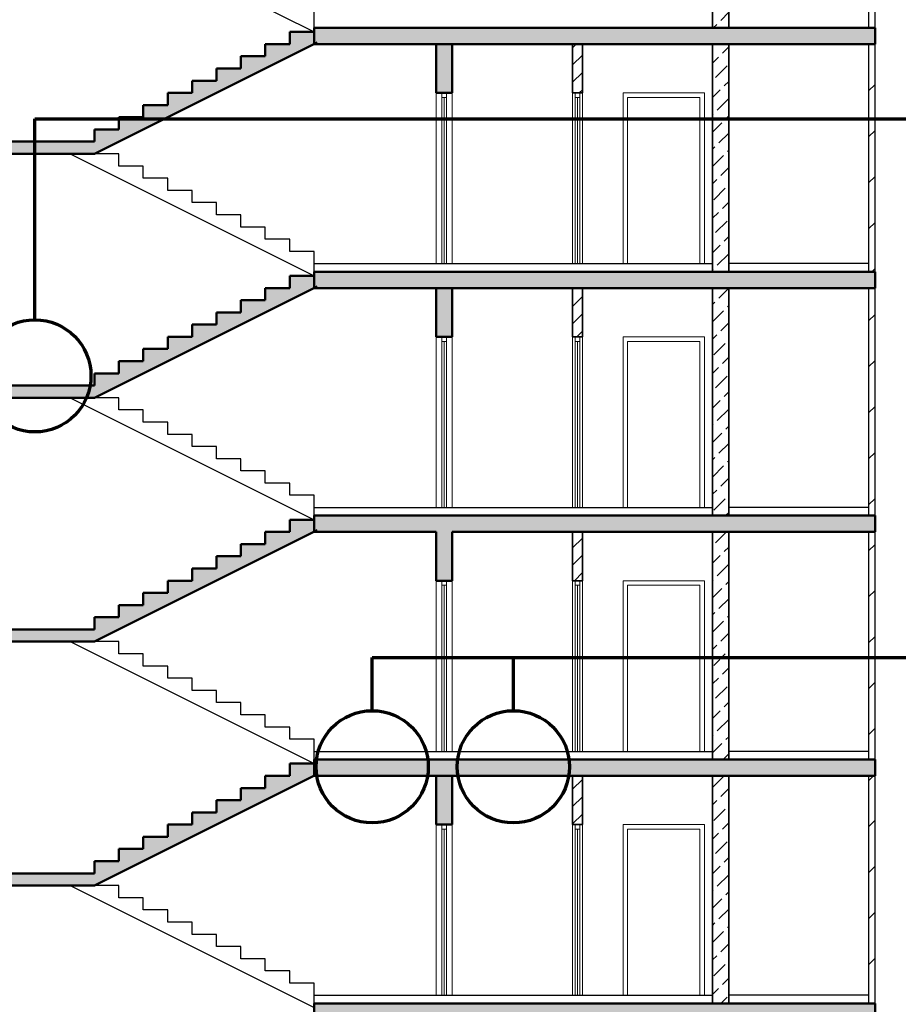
# Model space of a CAD drawing. Header units: millimetres. Extents: x -5898314 to 1055204, y -720802 to 1562611.
# Tile 126 of 256: x -339195 to -328389, y -63613 to -51502. Entities that reach past the tile are written whole.
import ezdxf

# ---------------------------------------------------------------- set-up
doc = ezdxf.new("R2010")
doc.units = ezdxf.units.MM
for name, color, linetype, lineweight in [('Standard', 7, 'Continuous', 25), ('Общий01', 7, 'Continuous', 13), ('Стена_ кирп. кладка не несущ', 7, 'Continuous', 35)]:
    doc.layers.add(name, color=color, linetype=linetype, lineweight=lineweight)
doc.layers.add('Стена_ бетон не несущ.', color=7, linetype='Continuous', lineweight=35, true_color=0xb4b496)
doc.layers.add('Стена_ бетон несущ.', color=7, linetype='Continuous', lineweight=70, true_color=0xb4b496)

# ---------------------------------------------------------------- blocks, each defined once
blk = doc.blocks.new('разрез1-1')
at = {"layer": 'Общий01', "linetype": 'Continuous', "lineweight": 25, "true_color": 0xf1f1f1, "transparency": 33554687}
for points in [[(-84466, -174217), (-84766, -174217), (-84766, -174367), (-85066, -174367), (-85066, -174517), (-85366, -174517), (-85366, -174667), (-85666, -174667), (-85666, -174817), (-85966, -174817), (-85966, -174967), (-86266, -174967), (-86266, -175117), (-86566, -175117), (-86566, -175267), (-86866, -175267), (-86866, -175417), (-87166, -175417), (-87166, -175567), (-88616, -175567), (-88616, -175717), (-87166, -175717), (-84426, -174347), (-84466, -174367)], [(-84466, -177217), (-84766, -177217), (-84766, -177367), (-85066, -177367), (-85066, -177517), (-85366, -177517), (-85366, -177667), (-85666, -177667), (-85666, -177817), (-85966, -177817), (-85966, -177967), (-86266, -177967), (-86266, -178117), (-86566, -178117), (-86566, -178267), (-86866, -178267), (-86866, -178417), (-87166, -178417), (-87166, -178567), (-88616, -178567), (-88616, -178717), (-87166, -178717), (-84426, -177347), (-84466, -177367)], [(-84466, -180217), (-84766, -180217), (-84766, -180367), (-85066, -180367), (-85066, -180517), (-85366, -180517), (-85366, -180667), (-85666, -180667), (-85666, -180817), (-85966, -180817), (-85966, -180967), (-86266, -180967), (-86266, -181117), (-86566, -181117), (-86566, -181267), (-86866, -181267), (-86866, -181417), (-87166, -181417), (-87166, -181567), (-88616, -181567), (-88616, -181717), (-87166, -181717), (-84426, -180347), (-84466, -180367)], [(-84466, -183217), (-84766, -183217), (-84766, -183367), (-85066, -183367), (-85066, -183517), (-85366, -183517), (-85366, -183667), (-85666, -183667), (-85666, -183817), (-85966, -183817), (-85966, -183967), (-86266, -183967), (-86266, -184117), (-86566, -184117), (-86566, -184267), (-86866, -184267), (-86866, -184417), (-87166, -184417), (-87166, -184567), (-88616, -184567), (-88616, -184717), (-87166, -184717), (-84426, -183347), (-84466, -183367)]]:
    blk.add_hatch(color=7, dxfattribs=at).paths.add_polyline_path(points)
at = {"layer": 'Общий01', "linetype": 'Continuous', "lineweight": 50, "true_color": 0xf1f1f1, "transparency": 33554687}
for points in [[(-77566, -174167), (-84466, -174167), (-84466, -174367), (-77566, -174367)], [(-77566, -174367), (-77566, -174167), (-84466, -174167), (-84466, -174367)], [(-82966, -174967), (-82766, -174967), (-82766, -174367), (-82966, -174367)], [(-77566, -177167), (-84466, -177167), (-84466, -177367), (-77566, -177367)], [(-77566, -177367), (-77566, -177167), (-84466, -177167), (-84466, -177367)], [(-82966, -177967), (-82766, -177967), (-82766, -177367), (-82966, -177367)], [(-77566, -180167), (-84466, -180167), (-84466, -180367), (-77566, -180367)], [(-77566, -180367), (-77566, -180167), (-84466, -180167), (-84466, -180367)], [(-77566, -183167), (-84466, -183167), (-84466, -183367), (-77566, -183367)], [(-77566, -183367), (-77566, -183167), (-84466, -183167), (-84466, -183367)], [(-77566, -186167), (-84466, -186167), (-84466, -186367), (-77566, -186367)], [(-77566, -186367), (-77566, -186167), (-84466, -186167), (-84466, -186367)]]:
    blk.add_hatch(color=7, dxfattribs=at).paths.add_polyline_path(points)
at = {"layer": 'Стена_ бетон несущ.', "linetype": 'Continuous', "lineweight": 25, "true_color": 0xf1f1f1, "transparency": 33554687}
for points in [[(-82966, -180967), (-82766, -180967), (-82766, -180367), (-82966, -180367)], [(-82966, -183967), (-82766, -183967), (-82766, -183367), (-82966, -183367)]]:
    blk.add_hatch(color=7, dxfattribs=at).paths.add_polyline_path(points)
at = {"layer": 'Standard', "color": 7, "linetype": 'Continuous', "lineweight": 13, "transparency": 33554687}
for p, q in [((-82966, -174967), (-82966, -177067)), ((-82894, -174967), (-82894, -175023)), ((-82838, -175023), (-82838, -174967)), ((-82766, -177067), (-82766, -174967)), ((-81286, -174967), (-81286, -177067)), ((-81254, -174967), (-81254, -175023)), ((-81198, -175023), (-81198, -174967)), ((-81166, -177067), (-81166, -174967)), ((-80666, -174967), (-80666, -177067)), ((-79666, -174967), (-80666, -174967)), ((-79666, -174967), (-79666, -177067)), ((-82894, -175023), (-82838, -175023)), ((-82894, -177067), (-82894, -175023)), ((-82866, -177066), (-82866, -175023)), ((-82838, -175023), (-82838, -177067)), ((-81254, -175023), (-81198, -175023)), ((-81254, -177067), (-81254, -175023)), ((-81226, -177066), (-81226, -175023)), ((-81198, -175023), (-81198, -177067)), ((-80610, -177067), (-80610, -175023)), ((-80610, -175023), (-79722, -175023)), ((-79722, -175023), (-79722, -177067)), ((-82966, -177967), (-82966, -180067)), ((-82894, -177967), (-82894, -178023)), ((-82894, -178023), (-82838, -178023)), ((-82894, -180067), (-82894, -178023)), ((-82866, -180066), (-82866, -178023)), ((-82838, -178023), (-82838, -177967)), ((-82838, -178023), (-82838, -180067)), ((-82766, -180067), (-82766, -177967)), ((-81286, -177967), (-81286, -180067)), ((-81254, -177967), (-81254, -178023)), ((-81254, -178023), (-81198, -178023)), ((-81254, -180067), (-81254, -178023)), ((-81226, -180066), (-81226, -178023)), ((-81198, -178023), (-81198, -177967)), ((-81198, -178023), (-81198, -180067)), ((-81166, -180067), (-81166, -177967)), ((-80666, -177967), (-80666, -180067)), ((-79666, -177967), (-80666, -177967)), ((-80610, -180067), (-80610, -178023)), ((-80610, -178023), (-79722, -178023)), ((-79722, -178023), (-79722, -180067)), ((-79666, -177967), (-79666, -180067)), ((-82966, -180967), (-82966, -183067)), ((-82894, -180967), (-82894, -181023)), ((-82894, -181023), (-82838, -181023)), ((-82894, -183067), (-82894, -181023)), ((-82866, -183066), (-82866, -181023)), ((-82838, -181023), (-82838, -180967)), ((-82838, -181023), (-82838, -183067)), ((-82766, -183067), (-82766, -180967)), ((-81286, -180967), (-81286, -183067)), ((-81254, -180967), (-81254, -181023)), ((-81254, -181023), (-81198, -181023)), ((-81254, -183067), (-81254, -181023)), ((-81226, -183066), (-81226, -181023)), ((-81198, -181023), (-81198, -180967)), ((-81198, -181023), (-81198, -183067)), ((-81166, -183067), (-81166, -180967)), ((-80666, -180967), (-80666, -183067)), ((-79666, -180967), (-80666, -180967)), ((-80610, -183067), (-80610, -181023)), ((-80610, -181023), (-79722, -181023)), ((-79722, -181023), (-79722, -183067)), ((-79666, -180967), (-79666, -183067)), ((-82966, -183967), (-82966, -186067)), ((-82894, -183967), (-82894, -184023)), ((-82894, -184023), (-82838, -184023)), ((-82894, -186067), (-82894, -184023)), ((-82866, -186066), (-82866, -184023)), ((-82838, -184023), (-82838, -183967)), ((-82838, -184023), (-82838, -186067)), ((-82766, -186067), (-82766, -183967)), ((-81286, -183967), (-81286, -186067)), ((-81254, -183967), (-81254, -184023)), ((-81254, -184023), (-81198, -184023)), ((-81254, -186067), (-81254, -184023)), ((-81226, -186066), (-81226, -184023)), ((-81198, -184023), (-81198, -183967)), ((-81198, -184023), (-81198, -186067)), ((-81166, -186067), (-81166, -183967)), ((-80666, -183967), (-80666, -186067)), ((-79666, -183967), (-80666, -183967)), ((-80610, -186067), (-80610, -184023)), ((-80610, -184023), (-79722, -184023)), ((-79722, -184023), (-79722, -186067)), ((-79666, -183967), (-79666, -186067))]:
    blk.add_line(p, q, dxfattribs=at)
at = {"layer": 'Standard', "color": 7, "linetype": 'Continuous', "lineweight": 25, "transparency": 33554687}
for p, q in [((-84466, -177067), (-79566, -177067)), ((-77646, -177067), (-79366, -177067)), ((-84466, -180067), (-79566, -180067)), ((-77646, -180067), (-79366, -180067)), ((-84466, -183067), (-79566, -183067)), ((-77646, -183067), (-79366, -183067)), ((-84466, -186067), (-79566, -186067)), ((-77646, -186067), (-79366, -186067))]:
    blk.add_line(p, q, dxfattribs=at)
at = {"layer": 'Общий01', "color": 7, "linetype": 'Continuous', "lineweight": 25, "transparency": 33554687}
for p, q in [((-87466, -172717), (-84466, -174217)), ((-84466, -174167), (-84466, -173917)), ((-87466, -175717), (-84466, -177217)), ((-86866, -175717), (-87166, -175717)), ((-86866, -175867), (-86866, -175717)), ((-86566, -175867), (-86866, -175867)), ((-86566, -176017), (-86566, -175867)), ((-86266, -176017), (-86566, -176017)), ((-86266, -176167), (-86266, -176017)), ((-85966, -176167), (-86266, -176167)), ((-85966, -176317), (-85966, -176167)), ((-85666, -176317), (-85966, -176317)), ((-85666, -176467), (-85666, -176317)), ((-85366, -176467), (-85666, -176467)), ((-85366, -176617), (-85366, -176467)), ((-85066, -176617), (-85366, -176617)), ((-85066, -176767), (-85066, -176617)), ((-84766, -176767), (-85066, -176767)), ((-84766, -176917), (-84766, -176767)), ((-84466, -176917), (-84766, -176917)), ((-84466, -177167), (-84466, -176917)), ((-87466, -178717), (-84466, -180217)), ((-86866, -178717), (-87166, -178717)), ((-86866, -178867), (-86866, -178717)), ((-86566, -178867), (-86866, -178867)), ((-86566, -179017), (-86566, -178867)), ((-86266, -179017), (-86566, -179017)), ((-86266, -179167), (-86266, -179017)), ((-85966, -179167), (-86266, -179167)), ((-85966, -179317), (-85966, -179167)), ((-85666, -179317), (-85966, -179317)), ((-85666, -179467), (-85666, -179317)), ((-85366, -179467), (-85666, -179467)), ((-85366, -179617), (-85366, -179467)), ((-85066, -179617), (-85366, -179617)), ((-85066, -179767), (-85066, -179617)), ((-84766, -179767), (-85066, -179767)), ((-84766, -179917), (-84766, -179767)), ((-84466, -179917), (-84766, -179917)), ((-84466, -180167), (-84466, -179917)), ((-87466, -181717), (-84466, -183217)), ((-86866, -181717), (-87166, -181717)), ((-86866, -181867), (-86866, -181717)), ((-86566, -181867), (-86866, -181867)), ((-86566, -182017), (-86566, -181867)), ((-86266, -182017), (-86566, -182017)), ((-86266, -182167), (-86266, -182017)), ((-85966, -182167), (-86266, -182167)), ((-85966, -182317), (-85966, -182167)), ((-85666, -182317), (-85966, -182317)), ((-85666, -182467), (-85666, -182317)), ((-85366, -182467), (-85666, -182467)), ((-85366, -182617), (-85366, -182467)), ((-85066, -182617), (-85366, -182617)), ((-85066, -182767), (-85066, -182617)), ((-84766, -182767), (-85066, -182767)), ((-84766, -182917), (-84766, -182767)), ((-84466, -182917), (-84766, -182917)), ((-84466, -183167), (-84466, -182917)), ((-87466, -184717), (-84466, -186217)), ((-86866, -184717), (-87166, -184717)), ((-86866, -184867), (-86866, -184717)), ((-86566, -184867), (-86866, -184867)), ((-86566, -185017), (-86566, -184867)), ((-86266, -185017), (-86566, -185017)), ((-86266, -185167), (-86266, -185017)), ((-85966, -185167), (-86266, -185167)), ((-85966, -185317), (-85966, -185167)), ((-85666, -185317), (-85966, -185317)), ((-85666, -185467), (-85666, -185317)), ((-85366, -185467), (-85666, -185467)), ((-85366, -185617), (-85366, -185467)), ((-85066, -185617), (-85366, -185617)), ((-85066, -185767), (-85066, -185617)), ((-84766, -185767), (-85066, -185767)), ((-84766, -185917), (-84766, -185767)), ((-84466, -185917), (-84766, -185917)), ((-84466, -186167), (-84466, -185917))]:
    blk.add_line(p, q, dxfattribs=at)
at = {"layer": 'Общий01', "color": 7, "linetype": 'Continuous', "lineweight": 50, "transparency": 33554687}
for p, q in [((-84466, -174217), (-84766, -174217)), ((-84766, -174217), (-84766, -174367)), ((-77566, -174167), (-84466, -174167)), ((-77566, -174167), (-84466, -174167)), ((-84466, -174167), (-84466, -174367)), ((-77566, -174367), (-77566, -174167)), ((-77566, -174367), (-77566, -174167)), ((-87166, -175717), (-84426, -174347)), ((-84766, -174367), (-85066, -174367)), ((-85066, -174367), (-85066, -174517)), ((-82966, -174367), (-84466, -174367)), ((-82966, -174367), (-84466, -174367)), ((-82966, -174367), (-82966, -174967)), ((-82766, -174367), (-82966, -174367)), ((-82766, -174367), (-82966, -174367)), ((-81286, -174367), (-82766, -174367)), ((-81286, -174367), (-82766, -174367)), ((-82766, -174967), (-82766, -174367)), ((-81166, -174367), (-81286, -174367)), ((-81166, -174367), (-81286, -174367)), ((-79566, -174367), (-81166, -174367)), ((-79566, -174367), (-81166, -174367)), ((-79366, -174367), (-79566, -174367)), ((-79366, -174367), (-79566, -174367)), ((-79361, -174367), (-79366, -174367)), ((-79361, -174367), (-79366, -174367)), ((-77651, -174367), (-79361, -174367)), ((-77651, -174367), (-79361, -174367)), ((-77646, -174367), (-77651, -174367)), ((-77646, -174367), (-77651, -174367)), ((-77566, -174367), (-77646, -174367)), ((-77566, -174367), (-77646, -174367)), ((-85066, -174517), (-85366, -174517)), ((-85366, -174517), (-85366, -174667)), ((-85366, -174667), (-85666, -174667)), ((-85666, -174667), (-85666, -174817)), ((-85666, -174817), (-85966, -174817)), ((-85966, -174817), (-85966, -174967)), ((-85966, -174967), (-86266, -174967)), ((-86266, -174967), (-86266, -175117)), ((-82966, -174967), (-82894, -174967)), ((-82894, -174967), (-82838, -174967)), ((-82838, -174967), (-82766, -174967)), ((-86266, -175117), (-86566, -175117)), ((-86566, -175117), (-86566, -175267)), ((-86566, -175267), (-86866, -175267)), ((-86866, -175267), (-86866, -175417)), ((-86866, -175417), (-87166, -175417)), ((-87166, -175417), (-87166, -175567)), ((-87166, -175567), (-87166, -175417)), ((-87166, -175567), (-88616, -175567)), ((-87166, -175717), (-88616, -175717)), ((-77566, -177167), (-84466, -177167)), ((-77566, -177167), (-84466, -177167)), ((-84466, -177167), (-84466, -177367)), ((-77566, -177367), (-77566, -177167)), ((-77566, -177367), (-77566, -177167)), ((-84466, -177217), (-84766, -177217)), ((-84766, -177217), (-84766, -177367)), ((-87166, -178717), (-84426, -177347)), ((-84766, -177367), (-85066, -177367)), ((-85066, -177367), (-85066, -177517)), ((-82966, -177367), (-84466, -177367)), ((-82966, -177367), (-84466, -177367)), ((-82966, -177367), (-82966, -177967)), ((-82766, -177367), (-82966, -177367)), ((-82766, -177367), (-82966, -177367)), ((-81286, -177367), (-82766, -177367)), ((-81286, -177367), (-82766, -177367)), ((-82766, -177967), (-82766, -177367)), ((-81166, -177367), (-81286, -177367)), ((-81166, -177367), (-81286, -177367)), ((-79566, -177367), (-81166, -177367)), ((-79566, -177367), (-81166, -177367)), ((-79366, -177367), (-79566, -177367)), ((-79366, -177367), (-79566, -177367)), ((-79361, -177367), (-79366, -177367)), ((-79361, -177367), (-79366, -177367)), ((-77651, -177367), (-79361, -177367)), ((-77651, -177367), (-79361, -177367)), ((-77646, -177367), (-77651, -177367)), ((-77646, -177367), (-77651, -177367)), ((-77566, -177367), (-77646, -177367)), ((-77566, -177367), (-77646, -177367)), ((-85066, -177517), (-85366, -177517)), ((-85366, -177517), (-85366, -177667)), ((-85366, -177667), (-85666, -177667)), ((-85666, -177667), (-85666, -177817)), ((-85666, -177817), (-85966, -177817)), ((-85966, -177817), (-85966, -177967)), ((-85966, -177967), (-86266, -177967)), ((-86266, -177967), (-86266, -178117)), ((-82966, -177967), (-82894, -177967)), ((-82894, -177967), (-82838, -177967)), ((-82838, -177967), (-82766, -177967)), ((-86266, -178117), (-86566, -178117)), ((-86566, -178117), (-86566, -178267)), ((-86566, -178267), (-86866, -178267)), ((-86866, -178267), (-86866, -178417)), ((-86866, -178417), (-87166, -178417)), ((-87166, -178417), (-87166, -178567)), ((-87166, -178567), (-87166, -178417)), ((-87166, -178567), (-88616, -178567)), ((-87166, -178717), (-88616, -178717)), ((-77566, -180167), (-84466, -180167)), ((-77566, -180167), (-84466, -180167)), ((-84466, -180167), (-84466, -180367)), ((-77566, -180367), (-77566, -180167)), ((-77566, -180367), (-77566, -180167)), ((-84466, -180217), (-84766, -180217)), ((-84766, -180217), (-84766, -180367)), ((-87166, -181717), (-84426, -180347)), ((-84766, -180367), (-85066, -180367)), ((-85066, -180367), (-85066, -180517)), ((-82966, -180367), (-84466, -180367)), ((-82966, -180367), (-84466, -180367)), ((-82966, -180367), (-82966, -180967)), ((-81286, -180367), (-82766, -180367)), ((-81286, -180367), (-82766, -180367)), ((-82766, -180967), (-82766, -180367)), ((-81166, -180367), (-81286, -180367)), ((-81166, -180367), (-81286, -180367)), ((-79566, -180367), (-81166, -180367)), ((-79566, -180367), (-81166, -180367)), ((-79366, -180367), (-79566, -180367)), ((-79366, -180367), (-79566, -180367)), ((-79361, -180367), (-79366, -180367)), ((-79361, -180367), (-79366, -180367)), ((-77651, -180367), (-79361, -180367)), ((-77651, -180367), (-79361, -180367)), ((-77646, -180367), (-77651, -180367)), ((-77646, -180367), (-77651, -180367)), ((-77566, -180367), (-77646, -180367)), ((-77566, -180367), (-77646, -180367)), ((-85066, -180517), (-85366, -180517)), ((-85366, -180517), (-85366, -180667)), ((-85366, -180667), (-85666, -180667)), ((-85666, -180667), (-85666, -180817)), ((-85666, -180817), (-85966, -180817)), ((-85966, -180817), (-85966, -180967)), ((-85966, -180967), (-86266, -180967)), ((-86266, -180967), (-86266, -181117)), ((-82966, -180967), (-82894, -180967)), ((-82894, -180967), (-82838, -180967)), ((-82838, -180967), (-82766, -180967)), ((-86266, -181117), (-86566, -181117)), ((-86566, -181117), (-86566, -181267)), ((-86566, -181267), (-86866, -181267)), ((-86866, -181267), (-86866, -181417)), ((-86866, -181417), (-87166, -181417)), ((-87166, -181417), (-87166, -181567)), ((-87166, -181567), (-87166, -181417)), ((-87166, -181567), (-88616, -181567)), ((-87166, -181717), (-88616, -181717)), ((-84466, -183217), (-84766, -183217)), ((-84766, -183217), (-84766, -183367)), ((-77566, -183167), (-84466, -183167)), ((-77566, -183167), (-84466, -183167)), ((-84466, -183167), (-84466, -183367)), ((-77566, -183367), (-77566, -183167)), ((-77566, -183367), (-77566, -183167)), ((-87166, -184717), (-84426, -183347)), ((-84766, -183367), (-85066, -183367)), ((-85066, -183367), (-85066, -183517)), ((-82966, -183367), (-84466, -183367)), ((-82966, -183367), (-84466, -183367)), ((-82766, -183367), (-82966, -183367)), ((-82766, -183367), (-82966, -183367)), ((-82966, -183367), (-82966, -183967)), ((-81286, -183367), (-82766, -183367)), ((-81286, -183367), (-82766, -183367)), ((-82766, -183967), (-82766, -183367)), ((-81166, -183367), (-81286, -183367)), ((-81166, -183367), (-81286, -183367)), ((-79566, -183367), (-81166, -183367)), ((-79566, -183367), (-81166, -183367)), ((-79366, -183367), (-79566, -183367)), ((-79366, -183367), (-79566, -183367)), ((-79361, -183367), (-79366, -183367)), ((-79361, -183367), (-79366, -183367)), ((-77651, -183367), (-79361, -183367)), ((-77651, -183367), (-79361, -183367)), ((-77646, -183367), (-77651, -183367)), ((-77646, -183367), (-77651, -183367)), ((-77566, -183367), (-77646, -183367)), ((-77566, -183367), (-77646, -183367)), ((-85066, -183517), (-85366, -183517)), ((-85366, -183517), (-85366, -183667)), ((-85366, -183667), (-85666, -183667)), ((-85666, -183667), (-85666, -183817)), ((-85666, -183817), (-85966, -183817)), ((-85966, -183817), (-85966, -183967)), ((-85966, -183967), (-86266, -183967)), ((-86266, -183967), (-86266, -184117)), ((-82966, -183967), (-82894, -183967)), ((-82894, -183967), (-82838, -183967)), ((-82838, -183967), (-82766, -183967)), ((-86266, -184117), (-86566, -184117)), ((-86566, -184117), (-86566, -184267)), ((-86566, -184267), (-86866, -184267)), ((-86866, -184267), (-86866, -184417)), ((-86866, -184417), (-87166, -184417)), ((-87166, -184417), (-87166, -184567)), ((-87166, -184567), (-87166, -184417)), ((-87166, -184567), (-88616, -184567)), ((-87166, -184717), (-88616, -184717)), ((-77566, -186167), (-84466, -186167)), ((-77566, -186167), (-84466, -186167)), ((-84466, -186167), (-84466, -186367)), ((-77566, -186367), (-77566, -186167)), ((-77566, -186367), (-77566, -186167))]:
    blk.add_line(p, q, dxfattribs=at)
at = {"layer": 'Общий01', "color": 136, "linetype": 'Continuous', "lineweight": 70, "transparency": 33554687}
for p, q in [((-87900, -177758), (-87900, -175288)), ((-87900, -175288), (-67834, -175288)), ((-83751, -182546), (-83751, -181910)), ((-83751, -181910), (-67834, -181910)), ((-82015, -182546), (-82015, -181910))]:
    blk.add_line(p, q, dxfattribs=at)
for centre in [(-87900, -178448), (-83751, -183256), (-82015, -183256)]:
    blk.add_circle(centre, 690, dxfattribs=at)
at = {"layer": 'Стена_ бетон не несущ.', "color": 191, "linetype": 'Continuous', "lineweight": 35, "true_color": 0xc8aaf3, "transparency": 33554687}
for p, q in [((-79566, -171367), (-79566, -174167)), ((-79366, -174167), (-79366, -171367)), ((-79566, -174367), (-79566, -177167)), ((-79366, -177167), (-79366, -174367)), ((-79566, -177367), (-79566, -180167)), ((-79366, -180167), (-79366, -177367)), ((-79566, -180367), (-79566, -183167)), ((-79366, -183167), (-79366, -180367)), ((-79566, -183367), (-79566, -186167)), ((-79366, -186167), (-79366, -183367))]:
    blk.add_line(p, q, dxfattribs=at)
at = {"layer": 'Стена_ бетон не несущ.', "color": 191, "linetype": 'Continuous', "lineweight": 18, "true_color": 0xc8aaf3, "transparency": 33554687}
for p, q in [((-79465, -174076), (-79366, -173976)), ((-79556, -174167), (-79514, -174125)), ((-79550, -174373), (-79544, -174367)), ((-79443, -174479), (-79366, -174401)), ((-79566, -174601), (-79493, -174528)), ((-79528, -174776), (-79387, -174634)), ((-79422, -174882), (-79366, -174825)), ((-79566, -175025), (-79472, -174931)), ((-79507, -175179), (-79366, -175037)), ((-79566, -175237), (-79557, -175228)), ((-79566, -175449), (-79451, -175334)), ((-79401, -175285), (-79366, -175249)), ((-79486, -175582), (-79366, -175461)), ((-79566, -175661), (-79535, -175631)), ((-79380, -175688), (-79366, -175673)), ((-79566, -175873), (-79429, -175737)), ((-79465, -175985), (-79366, -175886)), ((-79566, -176086), (-79514, -176034)), ((-79550, -176282), (-79408, -176140)), ((-79443, -176388), (-79366, -176310)), ((-79566, -176510), (-79493, -176437)), ((-79528, -176685), (-79387, -176543)), ((-79422, -176791), (-79366, -176734)), ((-79566, -176934), (-79472, -176840)), ((-79507, -177088), (-79366, -176946)), ((-79566, -177146), (-79557, -177137)), ((-79374, -177167), (-79366, -177158)), ((-79486, -177491), (-79366, -177371)), ((-79566, -177571), (-79535, -177540)), ((-79566, -177783), (-79429, -177646)), ((-79380, -177597), (-79366, -177583)), ((-79465, -177894), (-79366, -177795)), ((-79566, -177995), (-79514, -177943)), ((-79550, -178191), (-79408, -178049)), ((-79443, -178297), (-79366, -178219)), ((-79566, -178419), (-79493, -178346)), ((-79528, -178594), (-79387, -178453)), ((-79566, -178843), (-79472, -178750)), ((-79422, -178700), (-79366, -178643)), ((-79507, -178997), (-79366, -178856)), ((-79566, -179055), (-79557, -179047)), ((-79401, -179103), (-79366, -179068)), ((-79566, -179268), (-79451, -179153)), ((-79486, -179400), (-79366, -179280)), ((-79566, -179480), (-79535, -179450)), ((-79566, -179692), (-79429, -179556)), ((-79380, -179506), (-79366, -179492)), ((-79465, -179803), (-79366, -179704)), ((-79566, -179904), (-79514, -179853)), ((-79550, -180100), (-79408, -179959)), ((-79404, -180167), (-79366, -180128)), ((-79528, -180503), (-79392, -180367)), ((-79422, -180609), (-79366, -180553)), ((-79566, -180753), (-79472, -180659)), ((-79507, -180906), (-79366, -180765)), ((-79566, -180965), (-79557, -180956)), ((-79401, -181012), (-79366, -180977)), ((-79566, -181177), (-79451, -181062)), ((-79486, -181309), (-79366, -181189)), ((-79566, -181389), (-79535, -181359)), ((-79380, -181415), (-79366, -181401)), ((-79566, -181601), (-79429, -181465)), ((-79465, -181712), (-79366, -181613)), ((-79566, -181813), (-79514, -181762)), ((-79550, -182009), (-79408, -181868)), ((-79443, -182115), (-79366, -182037)), ((-79566, -182237), (-79493, -182165)), ((-79528, -182412), (-79387, -182271)), ((-79422, -182518), (-79366, -182462)), ((-79566, -182662), (-79472, -182568)), ((-79507, -182815), (-79366, -182674)), ((-79566, -182874), (-79557, -182865)), ((-79566, -183086), (-79451, -182971)), ((-79401, -182921), (-79366, -182886)), ((-79434, -183167), (-79366, -183098)), ((-79566, -183510), (-79429, -183374)), ((-79465, -183621), (-79366, -183522)), ((-79566, -183722), (-79514, -183671)), ((-79550, -183918), (-79408, -183777)), ((-79443, -184025), (-79366, -183947)), ((-79566, -184147), (-79493, -184074)), ((-79528, -184322), (-79387, -184180)), ((-79422, -184428), (-79366, -184371)), ((-79566, -184571), (-79472, -184477)), ((-79507, -184725), (-79366, -184583)), ((-79566, -184783), (-79557, -184774)), ((-79401, -184831), (-79366, -184795)), ((-79566, -184995), (-79451, -184880)), ((-79486, -185128), (-79366, -185007)), ((-79566, -185207), (-79535, -185177)), ((-79566, -185419), (-79429, -185283)), ((-79380, -185234), (-79366, -185219)), ((-79465, -185531), (-79366, -185432)), ((-79566, -185632), (-79514, -185580)), ((-79550, -185828), (-79408, -185686)), ((-79443, -185934), (-79366, -185856)), ((-79566, -186056), (-79493, -185983)), ((-79464, -186167), (-79387, -186089))]:
    blk.add_line(p, q, dxfattribs=at)
at = {"layer": 'Стена_ кирп. кладка не несущ', "color": 31, "linetype": 'Continuous', "lineweight": 25, "true_color": 0xf0b464, "transparency": 33554687}
for p, q in [((-77646, -171367), (-77646, -174167)), ((-77566, -174167), (-77566, -171367)), ((-77646, -174367), (-77646, -177167)), ((-77566, -177167), (-77566, -174367)), ((-77646, -177367), (-77646, -180167)), ((-77566, -180167), (-77566, -177367)), ((-77646, -180367), (-77646, -183167)), ((-77566, -183167), (-77566, -180367)), ((-77646, -183367), (-77646, -186167)), ((-77566, -186167), (-77566, -183367))]:
    blk.add_line(p, q, dxfattribs=at)
at = {"layer": 'Стена_ кирп. кладка не несущ', "color": 45, "linetype": 'Continuous', "lineweight": 18, "true_color": 0xaa8232, "transparency": 33554687}
for p, q in [((-81286, -174412), (-81241, -174367)), ((-81286, -174624), (-81166, -174504)), ((-81286, -174836), (-81166, -174716)), ((-81204, -174967), (-81166, -174928)), ((-81286, -177381), (-81271, -177367)), ((-81286, -177593), (-81166, -177473)), ((-81286, -177806), (-81166, -177686)), ((-81235, -177967), (-81166, -177898)), ((-81286, -180563), (-81166, -180443)), ((-81286, -180775), (-81166, -180655)), ((-81265, -180967), (-81166, -180868)), ((-81286, -183533), (-81166, -183413)), ((-81286, -183745), (-81166, -183625)), ((-81286, -183957), (-81166, -183837))]:
    blk.add_line(p, q, dxfattribs=at)
at = {"layer": 'Стена_ кирп. кладка не несущ', "color": 45, "linetype": 'Continuous', "lineweight": 35, "true_color": 0xaa8232, "transparency": 33554687}
for p, q in [((-81286, -174367), (-81286, -174967)), ((-81166, -174967), (-81166, -174367)), ((-81286, -174967), (-81254, -174967)), ((-81254, -174967), (-81198, -174967)), ((-81198, -174967), (-81166, -174967)), ((-81286, -177367), (-81286, -177967)), ((-81166, -177967), (-81166, -177367)), ((-81286, -177967), (-81254, -177967)), ((-81254, -177967), (-81198, -177967)), ((-81198, -177967), (-81166, -177967)), ((-81286, -180367), (-81286, -180967)), ((-81166, -180967), (-81166, -180367)), ((-81286, -180967), (-81254, -180967)), ((-81254, -180967), (-81198, -180967)), ((-81198, -180967), (-81166, -180967)), ((-81286, -183367), (-81286, -183967)), ((-81166, -183967), (-81166, -183367)), ((-81286, -183967), (-81254, -183967)), ((-81254, -183967), (-81198, -183967)), ((-81198, -183967), (-81166, -183967))]:
    blk.add_line(p, q, dxfattribs=at)
at = {"layer": 'Стена_ кирп. кладка не несущ', "color": 31, "linetype": 'Continuous', "lineweight": 18, "true_color": 0xf0b464, "transparency": 33554687}
for p, q in [((-77646, -174378), (-77635, -174367)), ((-77646, -174943), (-77566, -174863)), ((-77646, -175509), (-77566, -175429)), ((-77646, -176075), (-77566, -175995)), ((-77646, -176640), (-77566, -176560)), ((-77606, -177167), (-77566, -177126)), ((-77646, -177772), (-77566, -177692)), ((-77646, -178338), (-77566, -178258)), ((-77646, -178903), (-77566, -178823)), ((-77646, -179469), (-77566, -179389)), ((-77646, -180035), (-77566, -179955)), ((-77646, -180600), (-77566, -180520)), ((-77646, -181166), (-77566, -181086)), ((-77646, -181732), (-77566, -181652)), ((-77646, -182297), (-77566, -182217)), ((-77646, -182863), (-77566, -182783)), ((-77646, -183429), (-77584, -183367)), ((-77646, -183994), (-77566, -183914)), ((-77646, -184560), (-77566, -184480)), ((-77646, -185126), (-77566, -185046)), ((-77646, -185691), (-77566, -185611))]:
    blk.add_line(p, q, dxfattribs=at)

msp = doc.modelspace()

# ---------------------------------------------------------------- block references
msp.add_blockref('разрез1-1', (-251108.76, 122564.84))

doc.saveas('drawing.dxf')
